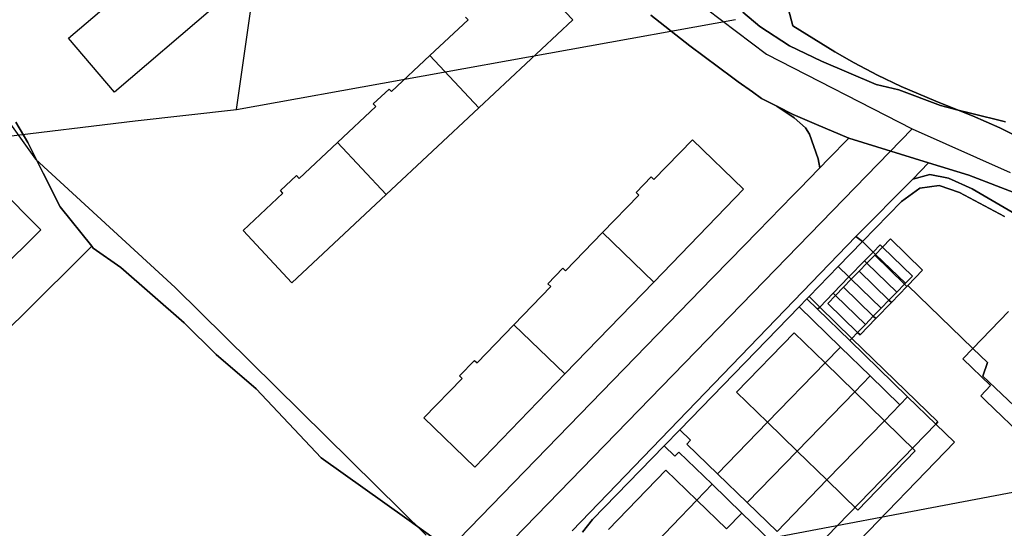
# Model space of a CAD drawing. Extents: x 577960 to 582939, y 6017202 to 6023066.
# Tile 43 of 217: x 578305 to 578437, y 6020521 to 6020589. Entities that reach past the tile are written whole.
import ezdxf

# ---------------------------------------------------------------- set-up
doc = ezdxf.new("R2010")
doc.units = 0
doc.header["$MEASUREMENT"] = 0
doc.linetypes.add('D', pattern=[0])
for name, color, linetype in [('LI__FLUR', 7, 'D'), ('LI__GEB', 7, 'Continuous'), ('LI__STRASSE', 7, 'Continuous')]:
    doc.layers.add(name, color=color, linetype=linetype)

msp = doc.modelspace()

# ---------------------------------------------------------------- linework, layer by layer
at = {"layer": 'LI__FLUR', "color": 8, "linetype": 'D', "true_color": 0x808080}
for p, q in [((578407.513, 6020591.868), (578408.462, 6020588.12)), ((578408.462, 6020588.12), (578407.513, 6020591.868)), ((578394.708, 6020585.461), (578389.539, 6020589.559)), ((578389.539, 6020589.559), (578394.708, 6020585.461)), ((578401.825, 6020589.979), (578404.084, 6020588.06)), ((578404.084, 6020588.06), (578401.825, 6020589.979)), ((578404.084, 6020588.06), (578408.053, 6020585.481)), ((578408.053, 6020585.481), (578404.084, 6020588.06)), ((578408.462, 6020588.12), (578414.09, 6020584.681)), ((578414.09, 6020584.681), (578408.462, 6020588.12)), ((578400.466, 6020581.182), (578394.708, 6020585.461)), ((578394.708, 6020585.461), (578400.466, 6020581.182)), ((578408.053, 6020585.481), (578412.321, 6020583.411)), ((578412.321, 6020583.411), (578408.053, 6020585.481)), ((578414.09, 6020584.681), (578416.69, 6020583.191)), ((578416.69, 6020583.191), (578414.09, 6020584.681)), ((578412.321, 6020583.411), (578419.608, 6020580.302)), ((578419.608, 6020580.302), (578412.321, 6020583.411)), ((578416.69, 6020583.191), (578419.788, 6020581.572)), ((578419.788, 6020581.572), (578416.69, 6020583.191)), ((578419.788, 6020581.572), (578422.957, 6020580.062)), ((578422.957, 6020580.062), (578419.788, 6020581.572)), ((578401.185, 6020580.672), (578400.466, 6020581.182)), ((578400.466, 6020581.182), (578401.185, 6020580.672)), ((578403.075, 6020579.323), (578401.185, 6020580.672)), ((578401.185, 6020580.672), (578403.075, 6020579.323)), ((578419.608, 6020580.302), (578422.637, 6020579.583)), ((578422.637, 6020579.583), (578419.608, 6020580.302)), ((578422.957, 6020580.062), (578427.586, 6020578.103)), ((578427.586, 6020578.103), (578422.957, 6020580.062)), ((578404.294, 6020578.453), (578403.075, 6020579.323)), ((578403.075, 6020579.323), (578404.294, 6020578.453)), ((578422.637, 6020579.583), (578428.195, 6020577.503)), ((578428.195, 6020577.503), (578422.637, 6020579.583)), ((578406.333, 6020577.433), (578404.294, 6020578.453)), ((578404.294, 6020578.453), (578406.333, 6020577.433)), ((578408.513, 6020576.314), (578406.333, 6020577.433)), ((578406.333, 6020577.433), (578408.513, 6020576.314)), ((578408.683, 6020575.874), (578406.333, 6020577.433)), ((578406.333, 6020577.433), (578408.683, 6020575.874)), ((578427.586, 6020578.103), (578430.565, 6020576.904)), ((578430.565, 6020576.904), (578427.586, 6020578.103)), ((578428.195, 6020577.503), (578430.565, 6020576.904)), ((578430.565, 6020576.904), (578428.195, 6020577.503)), ((578411.652, 6020574.984), (578408.513, 6020576.314)), ((578408.513, 6020576.314), (578411.652, 6020574.984)), ((578430.565, 6020576.904), (578432.464, 6020576.144)), ((578430.565, 6020576.904), (578432.194, 6020576.494)), ((578432.464, 6020576.144), (578430.565, 6020576.904)), ((578432.194, 6020576.494), (578430.565, 6020576.904)), ((578432.194, 6020576.494), (578436.902, 6020575.334)), ((578436.902, 6020575.334), (578432.194, 6020576.494)), ((578432.464, 6020576.144), (578436.132, 6020574.525)), ((578436.132, 6020574.525), (578432.464, 6020576.144)), ((578304.719, 6020575.279), (578306.33, 6020572.575)), ((578306.33, 6020572.575), (578304.719, 6020575.279)), ((578410.152, 6020574.545), (578408.683, 6020575.874)), ((578408.683, 6020575.874), (578410.152, 6020574.545)), ((578415.94, 6020573.165), (578411.652, 6020574.984)), ((578411.652, 6020574.984), (578415.94, 6020573.165)), ((578410.692, 6020573.695), (578410.152, 6020574.545)), ((578410.152, 6020574.545), (578410.692, 6020573.695)), ((578411.882, 6020570.406), (578410.692, 6020573.695)), ((578410.692, 6020573.695), (578411.882, 6020570.406)), ((578436.132, 6020574.525), (578440.191, 6020572.515)), ((578440.191, 6020572.515), (578436.132, 6020574.525)), ((578306.33, 6020572.575), (578308.401, 6020568.485)), ((578308.401, 6020568.485), (578306.33, 6020572.575)), ((578415.94, 6020573.165), (578413.241, 6020570.386)), ((578413.241, 6020570.386), (578415.94, 6020573.165)), ((578426.586, 6020569.876), (578415.94, 6020573.165)), ((578415.94, 6020573.165), (578426.586, 6020569.876)), ((578412.081, 6020569.206), (578411.882, 6020570.406)), ((578411.882, 6020570.406), (578412.081, 6020569.206)), ((578413.241, 6020570.386), (578412.081, 6020569.206)), ((578412.081, 6020569.206), (578413.241, 6020570.386)), ((578424.487, 6020567.687), (578426.586, 6020569.876)), ((578426.586, 6020569.876), (578424.487, 6020567.687)), ((578431.984, 6020568.227), (578426.586, 6020569.876)), ((578426.586, 6020569.876), (578431.984, 6020568.227)), ((578308.401, 6020568.485), (578310.669, 6020563.988)), ((578310.669, 6020563.988), (578308.401, 6020568.485)), ((578412.081, 6020569.206), (578410.562, 6020567.637)), ((578410.562, 6020567.637), (578412.081, 6020569.206)), ((578426.786, 6020568.317), (578424.487, 6020567.687)), ((578424.487, 6020567.687), (578426.786, 6020568.317)), ((578429.255, 6020567.817), (578426.786, 6020568.317)), ((578426.786, 6020568.317), (578429.255, 6020567.817)), ((578438.562, 6020565.668), (578431.984, 6020568.227)), ((578431.984, 6020568.227), (578438.562, 6020565.668)), ((578410.562, 6020567.637), (578409.492, 6020566.537)), ((578409.492, 6020566.537), (578410.562, 6020567.637)), ((578416.91, 6020560.05), (578424.487, 6020567.687)), ((578424.487, 6020567.687), (578416.91, 6020560.05)), ((578432.434, 6020566.398), (578429.255, 6020567.817)), ((578429.255, 6020567.817), (578432.434, 6020566.398)), ((578409.492, 6020566.537), (578408.463, 6020565.478)), ((578408.463, 6020565.478), (578409.492, 6020566.537)), ((578425.437, 6020566.477), (578422.978, 6020564.718)), ((578422.978, 6020564.718), (578425.437, 6020566.477)), ((578428.006, 6020566.817), (578425.437, 6020566.477)), ((578425.437, 6020566.477), (578428.006, 6020566.817)), ((578430.725, 6020565.888), (578428.006, 6020566.817)), ((578428.006, 6020566.817), (578430.725, 6020565.888)), ((578436.732, 6020562.679), (578430.725, 6020565.888)), ((578430.725, 6020565.888), (578436.732, 6020562.679)), ((578438.292, 6020562.949), (578432.434, 6020566.398)), ((578432.434, 6020566.398), (578438.292, 6020562.949)), ((578408.463, 6020565.478), (578403.805, 6020560.7)), ((578403.805, 6020560.7), (578408.463, 6020565.478)), ((578422.978, 6020564.718), (578417.77, 6020559.35)), ((578417.77, 6020559.35), (578422.978, 6020564.718)), ((578310.669, 6020563.988), (578314.867, 6020558.72)), ((578314.867, 6020558.72), (578310.669, 6020563.988)), ((578403.805, 6020560.7), (578400.066, 6020556.851)), ((578400.066, 6020556.851), (578403.805, 6020560.7)), ((578379.024, 6020520.774), (578416.91, 6020560.05)), ((578416.91, 6020560.05), (578379.024, 6020520.774)), ((578417.77, 6020559.35), (578414.531, 6020556.021)), ((578414.531, 6020556.021), (578417.77, 6020559.35)), ((578416.91, 6020560.05), (578417.77, 6020559.35)), ((578417.77, 6020559.35), (578416.91, 6020560.05)), ((578417.77, 6020559.35), (578419.199, 6020557.961)), ((578419.199, 6020557.961), (578417.77, 6020559.35)), ((578420.459, 6020558.61), (578421.518, 6020559.7)), ((578421.518, 6020559.7), (578420.459, 6020558.61)), ((578421.518, 6020559.7), (578425.817, 6020555.522)), ((578425.817, 6020555.522), (578421.518, 6020559.7)), ((578314.867, 6020558.72), (578312.738, 6020556.611)), ((578312.738, 6020556.611), (578314.867, 6020558.72)), ((578314.867, 6020558.72), (578315.077, 6020558.46)), ((578315.077, 6020558.46), (578314.867, 6020558.72)), ((578315.077, 6020558.46), (578318.766, 6020555.881)), ((578318.766, 6020555.881), (578315.077, 6020558.46)), ((578418.059, 6020556.781), (578419.199, 6020557.961)), ((578419.199, 6020557.961), (578418.059, 6020556.781)), ((578419.199, 6020557.961), (578420.139, 6020558.93)), ((578420.139, 6020558.93), (578419.199, 6020557.961)), ((578419.529, 6020557.651), (578419.199, 6020557.961)), ((578419.199, 6020557.961), (578419.529, 6020557.651)), ((578419.429, 6020557.551), (578419.529, 6020557.651)), ((578419.529, 6020557.651), (578419.429, 6020557.551)), ((578419.529, 6020557.651), (578420.459, 6020558.61)), ((578420.459, 6020558.61), (578419.529, 6020557.651)), ((578423.517, 6020553.802), (578419.529, 6020557.651)), ((578419.529, 6020557.651), (578423.517, 6020553.802)), ((578420.139, 6020558.93), (578420.459, 6020558.61)), ((578420.459, 6020558.61), (578420.139, 6020558.93)), ((578420.459, 6020558.61), (578424.447, 6020554.752)), ((578424.447, 6020554.752), (578420.459, 6020558.61)), ((578312.738, 6020556.611), (578285.609, 6020529.811)), ((578285.609, 6020529.811), (578312.738, 6020556.611)), ((578400.066, 6020556.851), (578397.767, 6020554.502)), ((578397.767, 6020554.502), (578400.066, 6020556.851)), ((578415.97, 6020554.632), (578418.059, 6020556.781)), ((578418.059, 6020556.781), (578415.97, 6020554.632)), ((578417.34, 6020555.402), (578418.379, 6020556.471)), ((578418.379, 6020556.471), (578417.34, 6020555.402)), ((578418.059, 6020556.781), (578418.379, 6020556.471)), ((578418.379, 6020556.471), (578418.059, 6020556.781)), ((578419.429, 6020557.551), (578418.379, 6020556.471)), ((578418.379, 6020556.471), (578419.429, 6020557.551)), ((578418.379, 6020556.471), (578422.358, 6020552.603)), ((578422.358, 6020552.603), (578418.379, 6020556.471)), ((578423.408, 6020553.682), (578419.429, 6020557.551)), ((578419.429, 6020557.551), (578423.408, 6020553.682)), ((578318.766, 6020555.881), (578327.193, 6020548.514)), ((578327.193, 6020548.514), (578318.766, 6020555.881)), ((578414.531, 6020556.021), (578410.642, 6020552.013)), ((578410.642, 6020552.013), (578414.531, 6020556.021)), ((578414.531, 6020556.021), (578415.97, 6020554.632)), ((578415.97, 6020554.632), (578414.531, 6020556.021)), ((578416.29, 6020554.322), (578417.34, 6020555.402)), ((578417.34, 6020555.402), (578416.29, 6020554.322)), ((578417.34, 6020555.402), (578421.318, 6020551.533)), ((578421.318, 6020551.533), (578417.34, 6020555.402)), ((578425.817, 6020555.522), (578423.827, 6020553.482)), ((578423.827, 6020553.482), (578425.817, 6020555.522)), ((578397.767, 6020554.502), (578362.331, 6020518.095)), ((578362.331, 6020518.095), (578397.767, 6020554.502)), ((578415.97, 6020554.632), (578413.881, 6020552.483)), ((578413.881, 6020552.483), (578415.97, 6020554.632)), ((578415.251, 6020553.252), (578416.29, 6020554.322)), ((578416.29, 6020554.322), (578415.251, 6020553.252)), ((578415.97, 6020554.632), (578416.29, 6020554.322)), ((578416.29, 6020554.322), (578415.97, 6020554.632)), ((578416.29, 6020554.322), (578420.269, 6020550.453)), ((578420.269, 6020550.453), (578416.29, 6020554.322)), ((578423.507, 6020553.792), (578423.408, 6020553.682)), ((578423.408, 6020553.682), (578423.507, 6020553.792)), ((578423.517, 6020553.802), (578423.507, 6020553.792)), ((578423.507, 6020553.792), (578423.517, 6020553.802)), ((578424.447, 6020554.752), (578423.517, 6020553.802)), ((578423.517, 6020553.802), (578424.447, 6020554.752)), ((578412.072, 6020550.623), (578413.881, 6020552.483)), ((578413.881, 6020552.483), (578412.072, 6020550.623)), ((578413.881, 6020552.483), (578414.201, 6020552.173)), ((578414.201, 6020552.173), (578413.881, 6020552.483)), ((578414.201, 6020552.173), (578415.251, 6020553.252)), ((578415.251, 6020553.252), (578414.201, 6020552.173)), ((578415.251, 6020553.252), (578419.229, 6020549.384)), ((578419.229, 6020549.384), (578415.251, 6020553.252)), ((578422.358, 6020552.603), (578421.318, 6020551.533)), ((578421.318, 6020551.533), (578422.358, 6020552.603)), ((578423.727, 6020553.372), (578421.638, 6020551.223)), ((578421.638, 6020551.223), (578423.727, 6020553.372)), ((578422.358, 6020552.603), (578423.408, 6020553.682)), ((578423.408, 6020553.682), (578422.358, 6020552.603)), ((578423.408, 6020553.682), (578423.727, 6020553.372)), ((578423.727, 6020553.372), (578423.408, 6020553.682)), ((578423.827, 6020553.482), (578423.727, 6020553.372)), ((578423.727, 6020553.372), (578423.827, 6020553.482)), ((578432.533, 6020545.104), (578423.827, 6020553.482)), ((578423.827, 6020553.482), (578432.533, 6020545.104)), ((578410.352, 6020551.723), (578409.313, 6020550.653)), ((578409.313, 6020550.653), (578410.352, 6020551.723)), ((578410.642, 6020552.013), (578410.352, 6020551.723)), ((578410.352, 6020551.723), (578410.642, 6020552.013)), ((578411.792, 6020550.333), (578410.352, 6020551.723)), ((578410.352, 6020551.723), (578411.792, 6020550.333)), ((578410.642, 6020552.013), (578412.072, 6020550.623)), ((578412.072, 6020550.623), (578410.642, 6020552.013)), ((578414.201, 6020552.173), (578413.161, 6020551.103)), ((578413.161, 6020551.103), (578414.201, 6020552.173)), ((578413.161, 6020551.103), (578417.14, 6020547.235)), ((578417.14, 6020547.235), (578413.161, 6020551.103)), ((578418.18, 6020548.304), (578414.201, 6020552.173)), ((578414.201, 6020552.173), (578418.18, 6020548.304)), ((578421.638, 6020551.223), (578419.549, 6020549.074)), ((578419.549, 6020549.074), (578421.638, 6020551.223)), ((578420.269, 6020550.453), (578421.318, 6020551.533)), ((578421.318, 6020551.533), (578420.269, 6020550.453)), ((578421.318, 6020551.533), (578421.638, 6020551.223)), ((578421.638, 6020551.223), (578421.318, 6020551.533)), ((578409.313, 6020550.653), (578393.389, 6020534.259)), ((578393.389, 6020534.259), (578409.313, 6020550.653)), ((578409.313, 6020550.653), (578414.841, 6020545.275)), ((578414.841, 6020545.275), (578409.313, 6020550.653)), ((578412.072, 6020550.623), (578411.792, 6020550.333)), ((578411.792, 6020550.333), (578412.072, 6020550.623)), ((578416.09, 6020546.155), (578411.792, 6020550.333)), ((578411.792, 6020550.333), (578416.09, 6020546.155)), ((578412.072, 6020550.623), (578416.37, 6020546.445)), ((578416.37, 6020546.445), (578412.072, 6020550.623)), ((578419.229, 6020549.384), (578420.269, 6020550.453)), ((578420.269, 6020550.453), (578419.229, 6020549.384)), ((578327.193, 6020548.514), (578331.502, 6020544.276)), ((578331.502, 6020544.276), (578327.193, 6020548.514)), ((578419.549, 6020549.074), (578417.46, 6020546.925)), ((578417.46, 6020546.925), (578419.549, 6020549.074)), ((578418.18, 6020548.304), (578419.229, 6020549.384)), ((578419.229, 6020549.384), (578418.18, 6020548.304)), ((578419.549, 6020549.074), (578419.229, 6020549.384)), ((578419.229, 6020549.384), (578419.549, 6020549.074)), ((578417.14, 6020547.235), (578416.37, 6020546.445)), ((578416.37, 6020546.445), (578417.14, 6020547.235)), ((578417.14, 6020547.235), (578418.18, 6020548.304)), ((578418.18, 6020548.304), (578417.14, 6020547.235)), ((578417.46, 6020546.925), (578417.14, 6020547.235)), ((578417.14, 6020547.235), (578417.46, 6020546.925)), ((578416.37, 6020546.445), (578416.09, 6020546.155)), ((578416.09, 6020546.155), (578416.37, 6020546.445)), ((578423.808, 6020538.658), (578416.09, 6020546.155)), ((578416.09, 6020546.155), (578423.808, 6020538.658)), ((578416.37, 6020546.445), (578427.846, 6020535.299)), ((578427.846, 6020535.299), (578416.37, 6020546.445)), ((578414.841, 6020545.275), (578412.782, 6020543.156)), ((578412.782, 6020543.156), (578414.841, 6020545.275)), ((578414.841, 6020545.275), (578418.799, 6020541.427)), ((578418.799, 6020541.427), (578414.841, 6020545.275)), ((578434.475, 6020543.237), (578432.533, 6020545.104)), ((578432.533, 6020545.104), (578434.475, 6020543.237)), ((578331.502, 6020544.276), (578336.84, 6020539.687)), ((578336.84, 6020539.687), (578331.502, 6020544.276)), ((578433.874, 6020541.407), (578434.475, 6020543.237)), ((578434.475, 6020543.237), (578433.874, 6020541.407)), ((578412.782, 6020543.156), (578405.105, 6020535.249)), ((578405.105, 6020535.249), (578412.782, 6020543.156)), ((578418.799, 6020541.427), (578416.74, 6020539.307)), ((578416.74, 6020539.307), (578418.799, 6020541.427)), ((578418.799, 6020541.427), (578422.768, 6020537.578)), ((578422.768, 6020537.578), (578418.799, 6020541.427)), ((578446.06, 6020529.731), (578433.874, 6020541.407)), ((578433.874, 6020541.407), (578446.06, 6020529.731)), ((578336.84, 6020539.687), (578345.497, 6020530.511)), ((578345.497, 6020530.511), (578336.84, 6020539.687)), ((578416.74, 6020539.307), (578409.073, 6020531.4)), ((578409.073, 6020531.4), (578416.74, 6020539.307)), ((578422.768, 6020537.578), (578423.808, 6020538.658)), ((578423.808, 6020538.658), (578422.768, 6020537.578)), ((578423.808, 6020538.658), (578427.566, 6020535.009)), ((578427.566, 6020535.009), (578423.808, 6020538.658)), ((578420.709, 6020535.459), (578422.768, 6020537.578)), ((578422.768, 6020537.578), (578420.709, 6020535.459)), ((578413.032, 6020527.552), (578420.709, 6020535.459)), ((578420.709, 6020535.459), (578413.032, 6020527.552)), ((578393.389, 6020534.259), (578391.3, 6020532.11)), ((578391.3, 6020532.11), (578393.389, 6020534.259)), ((578394.828, 6020532.86), (578393.389, 6020534.259)), ((578393.389, 6020534.259), (578394.828, 6020532.86)), ((578405.105, 6020535.249), (578398.427, 6020528.361)), ((578398.427, 6020528.361), (578405.105, 6020535.249)), ((578427.566, 6020535.009), (578411.532, 6020518.505)), ((578411.532, 6020518.505), (578427.566, 6020535.009)), ((578427.846, 6020535.299), (578427.566, 6020535.009)), ((578427.566, 6020535.009), (578427.846, 6020535.299)), ((578427.566, 6020535.009), (578430.065, 6020532.58)), ((578430.065, 6020532.58), (578427.566, 6020535.009)), ((578394.309, 6020532.33), (578394.828, 6020532.86)), ((578394.828, 6020532.86), (578394.309, 6020532.33)), ((578391.3, 6020532.11), (578381.753, 6020522.274)), ((578381.753, 6020522.274), (578391.3, 6020532.11)), ((578391.3, 6020532.11), (578392.739, 6020530.721)), ((578392.739, 6020530.721), (578391.3, 6020532.11)), ((578398.427, 6020528.361), (578394.309, 6020532.33)), ((578394.309, 6020532.33), (578398.427, 6020528.361)), ((578409.073, 6020531.4), (578402.406, 6020524.523)), ((578402.406, 6020524.523), (578409.073, 6020531.4)), ((578430.065, 6020532.58), (578414.052, 6020516.076)), ((578414.052, 6020516.076), (578430.065, 6020532.58)), ((578345.497, 6020530.511), (578356.942, 6020522.363)), ((578356.942, 6020522.363), (578345.497, 6020530.511)), ((578392.739, 6020530.721), (578393.269, 6020531.26)), ((578393.269, 6020531.26), (578392.739, 6020530.721)), ((578393.269, 6020531.26), (578397.697, 6020526.982)), ((578397.697, 6020526.982), (578393.269, 6020531.26)), ((578402.406, 6020524.523), (578398.427, 6020528.361)), ((578398.427, 6020528.361), (578402.406, 6020524.523)), ((578406.374, 6020520.694), (578413.032, 6020527.552)), ((578413.032, 6020527.552), (578406.374, 6020520.694)), ((578397.697, 6020526.982), (578395.658, 6020524.863)), ((578395.658, 6020524.863), (578397.697, 6020526.982)), ((578401.676, 6020523.143), (578397.697, 6020526.982)), ((578397.697, 6020526.982), (578401.676, 6020523.143)), ((578395.658, 6020524.863), (578388.021, 6020516.926)), ((578388.021, 6020516.926), (578395.658, 6020524.863)), ((578406.374, 6020520.694), (578402.406, 6020524.523)), ((578402.406, 6020524.523), (578406.374, 6020520.694)), ((578356.942, 6020522.363), (578360.601, 6020519.754)), ((578360.601, 6020519.754), (578356.942, 6020522.363)), ((578381.753, 6020522.274), (578380.404, 6020520.574)), ((578380.404, 6020520.574), (578381.753, 6020522.274)), ((578401.676, 6020523.143), (578399.637, 6020521.024)), ((578399.637, 6020521.024), (578401.676, 6020523.143)), ((578405.655, 6020519.305), (578401.676, 6020523.143)), ((578401.676, 6020523.143), (578405.655, 6020519.305))]:
    msp.add_line(p, q, dxfattribs=at)
at = {"layer": 'LI__GEB', "color": 5, "linetype": 'D', "true_color": 0x0000ff}
for p, q in [((578372.546, 6020595.917), (578379.093, 6020588.929)), ((578311.778, 6020586.475), (578317.363, 6020591.241)), ((578331.019, 6020590.489), (578317.904, 6020579.296)), ((578365.118, 6020588.929), (578364.769, 6020589.309)), ((578360.03, 6020584.161), (578365.118, 6020588.929)), ((578379.093, 6020588.929), (578366.548, 6020577.194)), ((578317.904, 6020579.296), (578311.778, 6020586.475)), ((578354.892, 6020579.353), (578360.03, 6020584.161)), ((578360.03, 6020584.161), (578366.548, 6020577.194)), ((578366.548, 6020577.194), (578360.03, 6020584.161)), ((578352.463, 6020577.733), (578354.562, 6020579.703)), ((578354.562, 6020579.703), (578354.892, 6020579.353)), ((578347.675, 6020572.575), (578352.803, 6020577.374)), ((578352.803, 6020577.374), (578352.463, 6020577.733)), ((578366.548, 6020577.194), (578354.193, 6020565.618)), ((578342.567, 6020567.787), (578347.675, 6020572.575)), ((578347.675, 6020572.575), (578354.193, 6020565.618)), ((578354.193, 6020565.618), (578347.675, 6020572.575)), ((578389.93, 6020567.617), (578395.068, 6020572.925)), ((578395.068, 6020572.925), (578401.885, 6020566.328)), ((578300.583, 6020568.457), (578308.05, 6020560.919)), ((578340.058, 6020566.148), (578342.217, 6020568.167)), ((578342.217, 6020568.167), (578342.567, 6020567.787)), ((578387.551, 6020565.888), (578389.57, 6020567.977)), ((578389.57, 6020567.977), (578389.93, 6020567.617)), ((578335.07, 6020560.82), (578340.388, 6020565.798)), ((578340.388, 6020565.798), (578340.058, 6020566.148)), ((578354.193, 6020565.618), (578341.598, 6020553.832)), ((578383.072, 6020560.57), (578387.9, 6020565.558)), ((578387.9, 6020565.558), (578387.551, 6020565.888)), ((578401.885, 6020566.328), (578389.91, 6020553.952)), ((578308.05, 6020560.919), (578288.717, 6020541.776)), ((578341.598, 6020553.832), (578335.07, 6020560.82)), ((578378.134, 6020555.462), (578383.072, 6020560.57)), ((578383.072, 6020560.57), (578389.91, 6020553.952)), ((578389.91, 6020553.952), (578383.072, 6020560.57)), ((578420.459, 6020558.61), (578421.518, 6020559.7)), ((578421.518, 6020559.7), (578425.817, 6020555.522)), ((578419.429, 6020557.551), (578419.529, 6020557.651)), ((578419.529, 6020557.651), (578420.459, 6020558.61)), ((578417.34, 6020555.402), (578418.379, 6020556.471)), ((578418.379, 6020556.471), (578419.429, 6020557.551)), ((578419.429, 6020557.551), (578423.408, 6020553.682)), ((578423.408, 6020553.682), (578419.429, 6020557.551)), ((578375.765, 6020553.732), (578377.784, 6020555.811)), ((578377.784, 6020555.811), (578378.134, 6020555.462)), ((578416.29, 6020554.322), (578417.34, 6020555.402)), ((578417.34, 6020555.402), (578421.318, 6020551.533)), ((578421.318, 6020551.533), (578417.34, 6020555.402)), ((578425.817, 6020555.522), (578423.827, 6020553.482)), ((578376.175, 6020553.342), (578375.765, 6020553.732)), ((578389.91, 6020553.952), (578378.034, 6020541.687)), ((578415.251, 6020553.252), (578416.29, 6020554.322)), ((578371.247, 6020548.254), (578376.175, 6020553.342)), ((578414.201, 6020552.173), (578415.251, 6020553.252)), ((578415.251, 6020553.252), (578419.229, 6020549.384)), ((578419.229, 6020549.384), (578415.251, 6020553.252)), ((578423.727, 6020553.372), (578421.638, 6020551.223)), ((578423.408, 6020553.682), (578423.727, 6020553.372)), ((578423.727, 6020553.372), (578423.408, 6020553.682)), ((578423.827, 6020553.482), (578423.727, 6020553.372)), ((578413.161, 6020551.103), (578414.201, 6020552.173)), ((578417.14, 6020547.235), (578413.161, 6020551.103)), ((578421.638, 6020551.223), (578419.549, 6020549.074)), ((578421.318, 6020551.533), (578421.638, 6020551.223)), ((578421.638, 6020551.223), (578421.318, 6020551.533)), ((578432.533, 6020545.104), (578437.273, 6020550.003)), ((578419.549, 6020549.074), (578417.46, 6020546.925)), ((578419.229, 6020549.384), (578419.549, 6020549.074)), ((578419.549, 6020549.074), (578419.229, 6020549.384)), ((578366.329, 6020543.166), (578371.247, 6020548.254)), ((578371.247, 6020548.254), (578378.034, 6020541.687)), ((578378.034, 6020541.687), (578371.247, 6020548.254)), ((578400.966, 6020539.277), (578408.643, 6020547.165)), ((578408.643, 6020547.165), (578412.782, 6020543.156)), ((578417.46, 6020546.925), (578417.14, 6020547.235)), ((578431.178, 6020543.703), (578432.533, 6020545.104)), ((578363.96, 6020541.437), (578365.979, 6020543.506)), ((578365.979, 6020543.506), (578366.329, 6020543.166)), ((578434.865, 6020540.136), (578431.178, 6020543.703)), ((578412.782, 6020543.156), (578405.105, 6020535.249)), ((578405.105, 6020535.249), (578412.782, 6020543.156)), ((578412.782, 6020543.156), (578416.74, 6020539.307)), ((578359.231, 6020535.829), (578364.319, 6020541.087)), ((578364.319, 6020541.087), (578363.96, 6020541.437)), ((578378.034, 6020541.687), (578366.009, 6020529.261)), ((578405.105, 6020535.249), (578400.966, 6020539.277)), ((578416.74, 6020539.307), (578409.073, 6020531.4)), ((578409.073, 6020531.4), (578416.74, 6020539.307)), ((578416.74, 6020539.307), (578420.709, 6020535.459)), ((578433.567, 6020538.793), (578434.865, 6020540.136)), ((578434.265, 6020538.118), (578433.567, 6020538.793)), ((578443.109, 6020529.561), (578434.265, 6020538.118)), ((578366.009, 6020529.261), (578359.231, 6020535.829)), ((578420.709, 6020535.459), (578413.032, 6020527.552)), ((578413.032, 6020527.552), (578420.709, 6020535.459)), ((578420.709, 6020535.459), (578424.837, 6020531.45)), ((578409.073, 6020531.4), (578405.105, 6020535.249)), ((578413.032, 6020527.552), (578409.073, 6020531.4)), ((578424.837, 6020531.45), (578417.18, 6020523.523)), ((578383.873, 6020520.934), (578391.51, 6020528.871)), ((578391.51, 6020528.871), (578395.658, 6020524.863)), ((578417.18, 6020523.523), (578413.032, 6020527.552)), ((578388.021, 6020516.926), (578395.658, 6020524.863)), ((578395.658, 6020524.863), (578388.021, 6020516.926)), ((578395.658, 6020524.863), (578399.637, 6020521.024))]:
    msp.add_line(p, q, dxfattribs=at)
at = {"layer": 'LI__STRASSE', "color": 251, "linetype": 'D', "true_color": 0x646464}
for p, q in [((578334.208, 6020576.959), (578338.596, 6020608.047)), ((578334.208, 6020576.959), (578400.835, 6020588.973)), ((578320.647, 6020575.475), (578334.208, 6020576.959)), ((578229.697, 6020564.5), (578320.647, 6020575.475)), ((578372.365, 6020513.553), (578525.173, 6020542.467))]:
    msp.add_line(p, q, dxfattribs=at)
at = {"layer": 'LI__STRASSE', "color": 251, "linetype": 'D', "true_color": 0x656464}
for p, q in [((578391.789, 6020594.336), (578404.984, 6020584.34)), ((578404.984, 6020584.34), (578424.437, 6020574.384)), ((578303.584, 6020575.638), (578307.365, 6020570.345)), ((578366.764, 6020515.138), (578424.437, 6020574.384)), ((578424.437, 6020574.384), (578437.483, 6020568.576)), ((578307.365, 6020570.345), (578326.017, 6020553.205)), ((578326.017, 6020553.205), (578359.542, 6020520.185))]:
    msp.add_line(p, q, dxfattribs=at)

doc.saveas('drawing.dxf')
